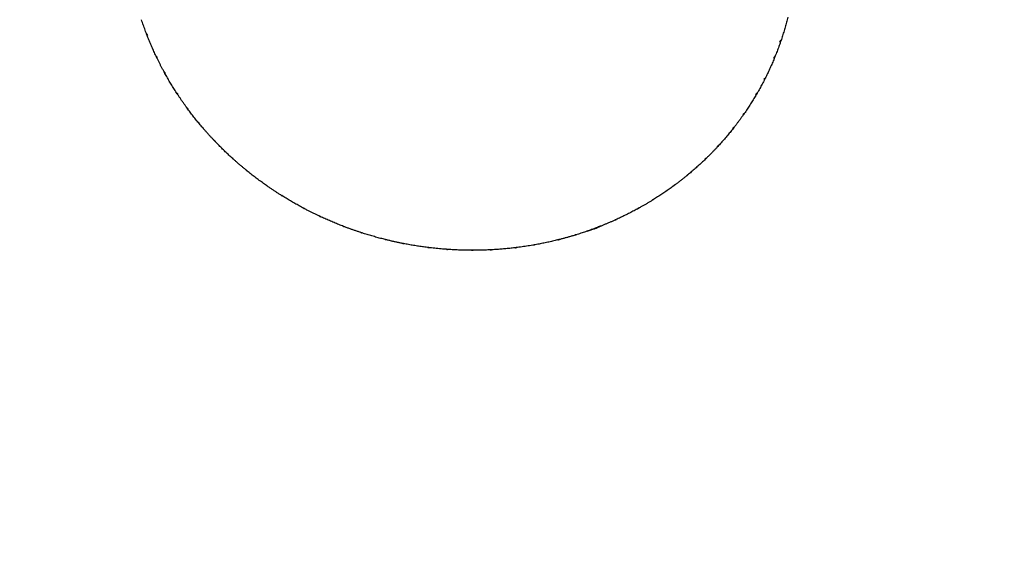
# Model space of a CAD drawing. Header units: inches. Extents: x 24 to 1128, y -94 to 748.
# Tile 40 of 256: x 317.26 to 320.92, y 189.42 to 191.46. Entities that reach past the tile are written whole.
import ezdxf

# ---------------------------------------------------------------- set-up
doc = ezdxf.new("R2010")
doc.units = ezdxf.units.IN
doc.header["$LTSCALE"] = 32
doc.header["$MEASUREMENT"] = 0
doc.layers.add('Visible (ANSI)', color=7, linetype='Continuous', lineweight=30)

msp = doc.modelspace()

# ---------------------------------------------------------------- linework, layer by layer
at = {"layer": 'Visible (ANSI)'}
msp.add_circle((310.67052, 204.18862), 23.75, dxfattribs=at)
for centre, major_axis, ratio, start_param, end_param in [((318.32671, 191.74674), (-0.08706, 0.8613), 0.7610112, 1.8978417, 1.9024383), ((319.40978, 191.49522), (0.50609, 0.70125), 0.7612006, 5.0708478, 5.0754452), ((318.9104, 191.8034), (1.18887, -0.39695), 0.5501769, 6.2373407, 6.2422331), ((318.44539, 191.47094), (0.62098, -0.65207), 0.7153295, 4.2993657, 4.3039636), ((318.9104, 191.8034), (1.29699, 0.191), 0.5838985, 3.5591464, 3.5600775), ((319.48796, 191.70472), (0.02456, 0.86178), 0.7534226, 4.2707384, 4.2753358), ((318.9104, 191.8034), (-0.43411, -1.57346), 0.7654839, 1.478037, 1.4794032), ((318.34067, 191.67613), (0.22358, -0.84297), 0.7539324, 5.0120769, 5.0166729), ((319.3661, 191.43783), (0.61471, 0.61856), 0.7528122, 5.0968037, 5.1014002), ((318.9104, 191.8034), (1.16499, -0.48234), 0.5546586, 6.1476249, 6.1511406), ((318.49678, 191.41605), (0.70217, -0.57724), 0.7051761, 4.3060993, 4.3106951), ((318.9104, 191.8034), (-0.54242, -1.53692), 0.7639599, 1.4386168, 1.4393307), ((318.9104, 191.8034), (1.30268, 0.2799), 0.5961234, 3.6418726, 3.6422958), ((319.4741, 191.63446), (0.1654, 0.84345), 0.7608834, 4.3033663, 4.3079664), ((318.36362, 191.60686), (0.35021, -0.80669), 0.7436545, 4.9923061, 4.9969046), ((318.9104, 191.8034), (1.13901, -0.56717), 0.5614754, 6.0588228, 6.0613434), ((319.31507, 191.38635), (0.70538, 0.52666), 0.7418728, 5.1134119, 5.1180093), ((318.55409, 191.36719), (0.76957, -0.49562), 0.6963511, 4.3182222, 4.3228198), ((318.9104, 191.8034), (1.30447, 0.36918), 0.6092528, 3.7218831, 3.721891), ((319.44907, 191.5682), (0.30361, 0.80575), 0.7642743, 4.3377924, 4.3423886), ((318.9104, 191.8034), (-0.64596, -1.49108), 0.7609331, 1.3983346, 1.3985802), ((318.39723, 191.54218), (0.46412, -0.75818), 0.7328705, 4.982562, 4.9871564), ((318.9104, 191.8034), (1.11066, -0.65132), 0.5703437, 5.9715915, 5.9733197), ((319.25657, 191.34202), (0.77933, 0.4289), 0.7301194, 5.121742, 5.1263385), ((318.61831, 191.326), (0.82549, -0.40814), 0.6900175, 4.3327955, 4.3373918), ((319.41599, 191.50453), (0.43478, 0.74672), 0.7620533, 4.3729068, 4.377505), ((318.43864, 191.4808), (0.56539, -0.69724), 0.7212201, 4.9798338, 4.9844285), ((318.9104, 191.8034), (1.07958, -0.7346), 0.5809255, 5.8863794, 5.8874588), ((319.19265, 191.30503), (0.83624, 0.32795), 0.7182494, 5.1218221, 5.1264199), ((318.68758, 191.29302), (0.86914, -0.3157), 0.6861658, 4.3492889, 4.353883), ((319.3739, 191.44607), (0.5523, 0.67188), 0.7557392, 4.4023512, 4.4069498), ((318.48765, 191.42359), (0.6535, -0.62607), 0.7097154, 4.9830211, 4.9876206), ((318.9104, 191.8034), (1.04539, -0.81682), 0.5928593, 5.8035131, 5.8040582), ((319.12367, 191.27641), (0.87798, 0.22519), 0.7074323, 5.1158128, 5.1204113), ((318.75928, 191.26729), (0.89859, -0.2199), 0.6841252, 4.3680415, 4.3726398), ((319.32363, 191.39391), (0.65339, 0.58569), 0.7465329, 4.4235662, 4.4281638), ((318.54452, 191.37388), (0.72902, -0.54851), 0.7002674, 4.9922699, 4.9968691), ((318.9104, 191.8034), (1.00767, -0.89769), 0.6057874, 5.7232233, 5.7233305), ((319.05052, 191.25712), (0.90584, 0.12143), 0.6984864, 5.1055363, 5.1101331), ((318.83449, 191.25139), (0.91654, -0.12062), 0.6851521, 4.3859824, 4.3905804), ((319.19941, 191.11872), (0.48635, -0.11604), 0.9270951, 5.2827585, 5.3959681), ((319.2664, 191.34825), (0.7372, 0.4914), 0.7354096, 4.4363339, 4.4409317), ((318.60761, 191.33153), (0.79213, -0.46472), 0.6928183, 5.0055297, 5.0101281), ((318.91103, 191.24496), (0.92174, -0.01896), 0.6888093, 4.4028981, 4.4074951), ((319.20304, 191.30993), (0.80407, 0.39212), 0.7236441, 4.4410713, 4.4456701), ((318.97534, 191.24652), (0.9193, 0.01823), 0.6913727, 5.0912778, 5.095875), ((318.67577, 191.2968), (0.84274, -0.37531), 0.6874908, 5.0213251, 5.0259234), ((318.98722, 191.24726), (0.9132, 0.08376), 0.6945789, 4.4183356, 4.4229339), ((318.74786, 191.27076), (0.88102, -0.2816), 0.6847046, 5.0388945, 5.0434921), ((319.06225, 191.2594), (0.89142, 0.18738), 0.7027632, 4.4304419, 4.4350395), ((318.82263, 191.25361), (0.90675, -0.18426), 0.6844553, 5.057105, 5.0617018), ((319.13457, 191.2805), (0.85532, 0.29059), 0.7126765, 4.438419, 4.4430165), ((318.89906, 191.24504), (0.91927, -0.08372), 0.6865197, 5.0745712, 5.0791695)]:
    msp.add_ellipse(centre, major_axis=major_axis, ratio=ratio, start_param=start_param, end_param=end_param, dxfattribs=at)
for points, knots in [([(317.73043, 191.41316), (317.7292, 191.4164), (317.72798, 191.41965), (317.72558, 191.42616), (317.72439, 191.42942), (317.72204, 191.43594), (317.72089, 191.43921), (317.7186, 191.44575), (317.71748, 191.44902), (317.71526, 191.45558), (317.71416, 191.45887), (317.71308, 191.46215)], [2.137839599, 2.137839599, 2.137839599, 2.137839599, 2.146615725, 2.146615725, 2.155391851, 2.155391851, 2.164167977, 2.164167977, 2.172944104, 2.172944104, 2.18172023, 2.18172023, 2.18172023, 2.18172023]), ([(320.11615, 191.47103), (320.11463, 191.4649), (320.11306, 191.45878), (320.10982, 191.44658), (320.10814, 191.44049), (320.10468, 191.42835), (320.10289, 191.42229), (320.09922, 191.41021), (320.09733, 191.40418), (320.09344, 191.39216), (320.09145, 191.38617), (320.0894, 191.38019)], [5.849548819, 5.849548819, 5.849548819, 5.849548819, 5.865871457, 5.865871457, 5.882194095, 5.882194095, 5.898516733, 5.898516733, 5.914839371, 5.914839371, 5.931162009, 5.931162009, 5.931162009, 5.931162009]), ([(317.73396, 191.4073), (317.73309, 191.40831), (317.73228, 191.40944), (317.73123, 191.4113), (317.7308, 191.41222), (317.73044, 191.41316)], [0.165380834, 0.165380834, 0.165380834, 0.165380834, 0.175369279, 0.175369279, 0.183013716, 0.183013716, 0.183013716, 0.183013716]), ([(317.73152, 191.41079), (317.73188, 191.40918), (317.73259, 191.4074), (317.73393, 191.40523), (317.73459, 191.4044), (317.73531, 191.40366)], [0.000911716, 0.000911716, 0.000911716, 0.000911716, 0.014687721, 0.014687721, 0.022818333, 0.022818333, 0.022818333, 0.022818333]), ([(317.76914, 191.32297), (317.76644, 191.32859), (317.76379, 191.33423), (317.75858, 191.34553), (317.75603, 191.35121), (317.751, 191.36258), (317.74854, 191.36829), (317.74371, 191.37973), (317.74134, 191.38547), (317.7367, 191.39698), (317.73443, 191.40274), (317.7322, 191.40853)], [2.055324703, 2.055324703, 2.055324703, 2.055324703, 2.070991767, 2.070991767, 2.08665883, 2.08665883, 2.102325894, 2.102325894, 2.117992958, 2.117992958, 2.133660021, 2.133660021, 2.133660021, 2.133660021]), ([(320.08777, 191.37547), (320.08672, 191.37247), (320.08566, 191.36947), (320.08352, 191.36348), (320.08243, 191.36049), (320.08023, 191.35452), (320.07912, 191.35154), (320.07687, 191.34558), (320.07573, 191.34261), (320.07343, 191.33668), (320.07226, 191.33372), (320.07108, 191.33076)], [5.93546356, 5.93546356, 5.93546356, 5.93546356, 5.94368089, 5.94368089, 5.951898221, 5.951898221, 5.960115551, 5.960115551, 5.968332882, 5.968332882, 5.976550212, 5.976550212, 5.976550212, 5.976550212]), ([(320.0872, 191.38049), (320.08754, 191.37967), (320.08779, 191.37884), (320.08807, 191.37722), (320.08802, 191.37622), (320.08776, 191.37547)], [0.165380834, 0.165380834, 0.165380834, 0.165380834, 0.175369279, 0.175369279, 0.189147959, 0.189147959, 0.189147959, 0.189147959]), ([(320.08933, 191.38001), (320.08962, 191.3807), (320.08963, 191.38165), (320.08918, 191.383), (320.08889, 191.38357), (320.08851, 191.38414)], [0, 0, 0, 0, 0.014687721, 0.014687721, 0.022818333, 0.022818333, 0.022818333, 0.022818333]), ([(317.76892, 191.32582), (317.76877, 191.32524), (317.76872, 191.32467), (317.76889, 191.3233), (317.76938, 191.32237), (317.77006, 191.3217)], [0.159824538, 0.159824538, 0.159824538, 0.159824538, 0.16795515, 0.16795515, 0.182642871, 0.182642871, 0.182642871, 0.182642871]), ([(317.77129, 191.31854), (317.77107, 191.31898), (317.77091, 191.31945), (317.77066, 191.32059), (317.77061, 191.32142), (317.77068, 191.32226)], [0.008463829, 0.008463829, 0.008463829, 0.008463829, 0.015156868, 0.015156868, 0.025145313, 0.025145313, 0.025145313, 0.025145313]), ([(317.79565, 191.27108), (317.79395, 191.27422), (317.79226, 191.27735), (317.78893, 191.28364), (317.78727, 191.28679), (317.78399, 191.29311), (317.78237, 191.29627), (317.77915, 191.30261), (317.77755, 191.30579), (317.77439, 191.31215), (317.77283, 191.31534), (317.77128, 191.31853)], [2.006576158, 2.006576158, 2.006576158, 2.006576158, 2.015499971, 2.015499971, 2.024423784, 2.024423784, 2.033347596, 2.033347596, 2.042271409, 2.042271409, 2.051195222, 2.051195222, 2.051195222, 2.051195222]), ([(320.06921, 191.3261), (320.06687, 191.3203), (320.06448, 191.31452), (320.05959, 191.30299), (320.05709, 191.29724), (320.052, 191.2858), (320.0494, 191.2801), (320.04411, 191.26874), (320.04141, 191.26308), (320.03592, 191.25181), (320.03313, 191.24619), (320.03028, 191.2406)], [5.980868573, 5.980868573, 5.980868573, 5.980868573, 5.997024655, 5.997024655, 6.013180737, 6.013180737, 6.029336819, 6.029336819, 6.045492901, 6.045492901, 6.061648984, 6.061648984, 6.061648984, 6.061648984]), ([(320.06445, 191.31964), (320.06529, 191.32032), (320.06609, 191.32111), (320.06785, 191.32325), (320.06888, 191.32511), (320.06947, 191.32678)], [0.159824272, 0.159824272, 0.159824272, 0.159824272, 0.167954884, 0.167954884, 0.182642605, 0.182642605, 0.182642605, 0.182642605]), ([(320.07108, 191.33076), (320.07045, 191.3292), (320.06951, 191.32753), (320.06778, 191.3252), (320.06682, 191.32413), (320.06582, 191.32319)], [0.001970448, 0.001970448, 0.001970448, 0.001970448, 0.015156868, 0.015156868, 0.025145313, 0.025145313, 0.025145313, 0.025145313]), ([(317.79946, 191.26621), (317.7985, 191.26711), (317.7976, 191.26812), (317.79646, 191.2697), (317.79604, 191.27038), (317.79566, 191.27109)], [0.165380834, 0.165380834, 0.165380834, 0.165380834, 0.175369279, 0.175369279, 0.181598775, 0.181598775, 0.181598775, 0.181598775]), ([(317.79705, 191.26889), (317.79758, 191.26747), (317.79837, 191.26599), (317.79981, 191.26413), (317.80053, 191.26339), (317.80131, 191.26274)], [0.002222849, 0.002222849, 0.002222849, 0.002222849, 0.014687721, 0.014687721, 0.022818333, 0.022818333, 0.022818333, 0.022818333]), ([(317.84604, 191.18669), (317.84262, 191.19191), (317.83925, 191.19716), (317.83258, 191.2077), (317.82929, 191.213), (317.8228, 191.22363), (317.8196, 191.22897), (317.81328, 191.23969), (317.81017, 191.24507), (317.80403, 191.25587), (317.801, 191.26129), (317.79802, 191.26674)], [1.924717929, 1.924717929, 1.924717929, 1.924717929, 1.940262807, 1.940262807, 1.955807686, 1.955807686, 1.971352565, 1.971352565, 1.986897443, 1.986897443, 2.002442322, 2.002442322, 2.002442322, 2.002442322]), ([(320.02802, 191.23618), (320.02653, 191.23328), (320.02503, 191.23038), (320.02199, 191.22461), (320.02046, 191.22173), (320.01737, 191.21598), (320.01581, 191.21311), (320.01267, 191.20739), (320.01109, 191.20454), (320.0079, 191.19884), (320.00629, 191.196), (320.00466, 191.19317)], [6.065915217, 6.065915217, 6.065915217, 6.065915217, 6.074311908, 6.074311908, 6.0827086, 6.0827086, 6.091105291, 6.091105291, 6.099501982, 6.099501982, 6.107898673, 6.107898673, 6.107898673, 6.107898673]), ([(320.0283, 191.24082), (320.02849, 191.23997), (320.02859, 191.23914), (320.02854, 191.23766), (320.02834, 191.23683), (320.02802, 191.23618)], [-0.025145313, -0.025145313, -0.025145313, -0.025145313, -0.015156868, -0.015156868, -0.003227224, -0.003227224, -0.003227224, -0.003227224]), ([(320.03003, 191.24018), (320.03045, 191.24076), (320.03068, 191.24158), (320.03059, 191.24291), (320.03041, 191.24359), (320.03011, 191.24426)], [-0.182642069, -0.182642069, -0.182642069, -0.182642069, -0.169131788, -0.169131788, -0.159858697, -0.159858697, -0.159858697, -0.159858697]), ([(317.84536, 191.18933), (317.84533, 191.18873), (317.8454, 191.18814), (317.84586, 191.18679), (317.84656, 191.1859), (317.8474, 191.18531)], [0.15981607, 0.15981607, 0.15981607, 0.15981607, 0.167946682, 0.167946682, 0.182634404, 0.182634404, 0.182634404, 0.182634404]), ([(319.99714, 191.18354), (319.99804, 191.18412), (319.99891, 191.18481), (320.00086, 191.18674), (320.00206, 191.18847), (320.00281, 191.19007)], [0.15981607, 0.15981607, 0.15981607, 0.15981607, 0.167946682, 0.167946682, 0.182634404, 0.182634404, 0.182634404, 0.182634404]), ([(320.00466, 191.19317), (320.00391, 191.19189), (320.00296, 191.19059), (320.00116, 191.18864), (320.0001, 191.18769), (319.99901, 191.18687)], [0.003801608, 0.003801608, 0.003801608, 0.003801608, 0.015156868, 0.015156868, 0.025145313, 0.025145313, 0.025145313, 0.025145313]), ([(317.84875, 191.18258), (317.84852, 191.18293), (317.84832, 191.18329), (317.84788, 191.18432), (317.84768, 191.18515), (317.84759, 191.186)], [0.009766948, 0.009766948, 0.009766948, 0.009766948, 0.015156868, 0.015156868, 0.025145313, 0.025145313, 0.025145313, 0.025145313]), ([(317.87987, 191.13765), (317.87772, 191.14061), (317.87559, 191.14357), (317.87136, 191.14951), (317.86925, 191.15249), (317.86507, 191.15846), (317.863, 191.16145), (317.85888, 191.16746), (317.85683, 191.17047), (317.85277, 191.17651), (317.85075, 191.17954), (317.84874, 191.18257)], [1.875355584, 1.875355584, 1.875355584, 1.875355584, 1.884410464, 1.884410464, 1.893465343, 1.893465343, 1.902520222, 1.902520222, 1.911575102, 1.911575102, 1.920629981, 1.920629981, 1.920629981, 1.920629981]), ([(320.00217, 191.18884), (319.99906, 191.18346), (319.99589, 191.1781), (319.98948, 191.16743), (319.98622, 191.16212), (319.97962, 191.15155), (319.97627, 191.14629), (319.96948, 191.13583), (319.96604, 191.13063), (319.95907, 191.12028), (319.95554, 191.11513), (319.95197, 191.11001)], [6.112178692, 6.112178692, 6.112178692, 6.112178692, 6.128173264, 6.128173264, 6.144167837, 6.144167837, 6.160162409, 6.160162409, 6.176156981, 6.176156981, 6.192151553, 6.192151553, 6.192151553, 6.192151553]), ([(317.88383, 191.1337), (317.8828, 191.13446), (317.8818, 191.13535), (317.88063, 191.13666), (317.88024, 191.13715), (317.87987, 191.13766)], [0.165230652, 0.165230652, 0.165230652, 0.165230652, 0.175219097, 0.175219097, 0.180196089, 0.180196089, 0.180196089, 0.180196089]), ([(317.88156, 191.13566), (317.8822, 191.13444), (317.88304, 191.13322), (317.88454, 191.13165), (317.88532, 191.131), (317.88614, 191.13047)], [0.003302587, 0.003302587, 0.003302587, 0.003302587, 0.014687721, 0.014687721, 0.022818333, 0.022818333, 0.022818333, 0.022818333]), ([(317.94095, 191.06032), (317.93688, 191.06507), (317.93285, 191.06986), (317.92485, 191.07947), (317.9209, 191.08431), (317.91306, 191.09404), (317.90918, 191.09893), (317.9015, 191.10876), (317.8977, 191.1137), (317.89018, 191.12364), (317.88646, 191.12864), (317.88278, 191.13366)], [1.794069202, 1.794069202, 1.794069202, 1.794069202, 1.80950842, 1.80950842, 1.824947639, 1.824947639, 1.840386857, 1.840386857, 1.855826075, 1.855826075, 1.871265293, 1.871265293, 1.871265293, 1.871265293]), ([(319.94912, 191.10596), (319.9472, 191.10322), (319.94526, 191.1005), (319.94135, 191.09506), (319.93938, 191.09235), (319.93542, 191.08694), (319.93343, 191.08425), (319.92942, 191.07888), (319.92741, 191.0762), (319.92335, 191.07086), (319.92131, 191.0682), (319.91925, 191.06555)], [6.19637799, 6.19637799, 6.19637799, 6.19637799, 6.204948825, 6.204948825, 6.21351966, 6.21351966, 6.222090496, 6.222090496, 6.230661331, 6.230661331, 6.239232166, 6.239232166, 6.239232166, 6.239232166]), ([(319.95013, 191.11015), (319.95017, 191.10931), (319.9501, 191.10849), (319.94979, 191.10717), (319.94949, 191.10651), (319.94912, 191.10597)], [0.165380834, 0.165380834, 0.165380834, 0.165380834, 0.175369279, 0.175369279, 0.185550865, 0.185550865, 0.185550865, 0.185550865]), ([(319.95143, 191.10941), (319.95204, 191.10995), (319.95248, 191.1108), (319.95261, 191.11213), (319.95256, 191.11272), (319.95241, 191.11333)], [0, 0, 0, 0, 0.014687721, 0.014687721, 0.022818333, 0.022818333, 0.022818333, 0.022818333]), ([(317.93988, 191.06273), (317.93997, 191.06212), (317.94016, 191.06154), (317.9409, 191.06023), (317.9418, 191.05942), (317.94278, 191.05891)], [0.159824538, 0.159824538, 0.159824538, 0.159824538, 0.16795515, 0.16795515, 0.182642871, 0.182642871, 0.182642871, 0.182642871]), ([(317.94417, 191.05659), (317.94394, 191.05685), (317.94374, 191.05712), (317.94314, 191.05803), (317.94279, 191.05884), (317.94254, 191.05968)], [0.010900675, 0.010900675, 0.010900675, 0.010900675, 0.015156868, 0.015156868, 0.025145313, 0.025145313, 0.025145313, 0.025145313]), ([(317.98161, 191.01515), (317.97905, 191.01786), (317.9765, 191.02058), (317.97143, 191.02605), (317.96891, 191.02879), (317.96389, 191.03429), (317.96139, 191.03706), (317.95642, 191.0426), (317.95395, 191.04538), (317.94904, 191.05097), (317.9466, 191.05377), (317.94417, 191.05659)], [1.744182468, 1.744182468, 1.744182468, 1.744182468, 1.753349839, 1.753349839, 1.76251721, 1.76251721, 1.771684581, 1.771684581, 1.780851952, 1.780851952, 1.790019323, 1.790019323, 1.790019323, 1.790019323]), ([(319.91619, 191.06162), (319.91237, 191.05674), (319.90851, 191.05188), (319.9007, 191.04223), (319.89676, 191.03744), (319.88878, 191.02791), (319.88475, 191.02318), (319.87661, 191.01377), (319.8725, 191.0091), (319.8642, 190.99983), (319.86001, 190.99522), (319.85577, 190.99065)], [6.243469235, 6.243469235, 6.243469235, 6.243469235, 6.25931112, 6.25931112, 6.275153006, 6.275153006, 6.290994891, 6.290994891, 6.306836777, 6.306836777, 6.322678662, 6.322678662, 6.322678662, 6.322678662]), ([(319.91109, 191.05742), (319.91203, 191.0579), (319.91295, 191.05848), (319.91506, 191.06018), (319.91643, 191.06177), (319.91733, 191.06327)], [0.15983274, 0.15983274, 0.15983274, 0.15983274, 0.167963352, 0.167963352, 0.182651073, 0.182651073, 0.182651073, 0.182651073]), ([(319.91924, 191.06556), (319.91846, 191.06455), (319.91755, 191.06358), (319.91573, 191.06199), (319.91459, 191.06117), (319.91342, 191.06049)], [0.005524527, 0.005524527, 0.005524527, 0.005524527, 0.015156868, 0.015156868, 0.025145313, 0.025145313, 0.025145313, 0.025145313]), ([(317.98561, 191.01202), (317.98453, 191.01265), (317.98346, 191.01341), (317.98228, 191.01448), (317.98194, 191.01481), (317.98162, 191.01516)], [0.165380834, 0.165380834, 0.165380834, 0.165380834, 0.175369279, 0.175369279, 0.179270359, 0.179270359, 0.179270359, 0.179270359]), ([(317.98355, 191.0134), (317.98427, 191.01236), (317.98514, 191.01136), (317.98668, 191.01006), (317.9875, 191.00951), (317.98835, 191.00909)], [0.004151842, 0.004151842, 0.004151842, 0.004151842, 0.014687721, 0.014687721, 0.022818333, 0.022818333, 0.022818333, 0.022818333]), ([(318.05227, 190.94602), (318.04762, 190.95023), (318.043, 190.95448), (318.03382, 190.96303), (318.02927, 190.96734), (318.02023, 190.97602), (318.01574, 190.98039), (318.00684, 190.98919), (318.00243, 190.99362), (317.99367, 191.00255), (317.98932, 191.00704), (317.98501, 191.01157)], [1.663376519, 1.663376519, 1.663376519, 1.663376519, 1.678727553, 1.678727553, 1.694078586, 1.694078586, 1.70942962, 1.70942962, 1.724780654, 1.724780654, 1.740131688, 1.740131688, 1.740131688, 1.740131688]), ([(319.85241, 190.98703), (319.85007, 190.98452), (319.84771, 190.98202), (319.84297, 190.97703), (319.84059, 190.97455), (319.83581, 190.96961), (319.8334, 190.96714), (319.82857, 190.96224), (319.82614, 190.9598), (319.82126, 190.95494), (319.81881, 190.95252), (319.81634, 190.95011)], [0.043677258, 0.043677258, 0.043677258, 0.043677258, 0.052412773, 0.052412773, 0.061148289, 0.061148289, 0.069883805, 0.069883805, 0.078619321, 0.078619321, 0.087354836, 0.087354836, 0.087354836, 0.087354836]), ([(319.85403, 190.99073), (319.8539, 190.9899), (319.85368, 190.98911), (319.85315, 190.98798), (319.85281, 190.98747), (319.85241, 190.98704)], [0.165230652, 0.165230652, 0.165230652, 0.165230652, 0.175219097, 0.175219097, 0.183770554, 0.183770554, 0.183770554, 0.183770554]), ([(319.85489, 190.98994), (319.85564, 190.99038), (319.85627, 190.99114), (319.85669, 190.99241), (319.85676, 190.99298), (319.85673, 190.99359)], [0, 0, 0, 0, 0.014687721, 0.014687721, 0.022818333, 0.022818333, 0.022818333, 0.022818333]), ([(318.05085, 190.94819), (318.05106, 190.94758), (318.05137, 190.94702), (318.05233, 190.94587), (318.05326, 190.94522), (318.05425, 190.94481)], [0.15981607, 0.15981607, 0.15981607, 0.15981607, 0.167946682, 0.167946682, 0.181134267, 0.181134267, 0.181134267, 0.181134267]), ([(318.05594, 190.94273), (318.05573, 190.94291), (318.05553, 190.9431), (318.05481, 190.94389), (318.0543, 190.94466), (318.0539, 190.94548)], [0.011851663, 0.011851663, 0.011851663, 0.011851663, 0.015156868, 0.015156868, 0.025145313, 0.025145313, 0.025145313, 0.025145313]), ([(318.0991, 190.90566), (318.09617, 190.90807), (318.09324, 190.91049), (318.08742, 190.91536), (318.08451, 190.91781), (318.07873, 190.92273), (318.07586, 190.9252), (318.07012, 190.93016), (318.06727, 190.93266), (318.06158, 190.93767), (318.05875, 190.94019), (318.05593, 190.94272)], [1.613059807, 1.613059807, 1.613059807, 1.613059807, 1.622319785, 1.622319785, 1.631579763, 1.631579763, 1.640839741, 1.640839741, 1.650099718, 1.650099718, 1.659359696, 1.659359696, 1.659359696, 1.659359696]), ([(319.81279, 190.94664), (319.80834, 190.94233), (319.80386, 190.93805), (319.79481, 190.92956), (319.79025, 190.92535), (319.78106, 190.91699), (319.77643, 190.91285), (319.7671, 190.90464), (319.76239, 190.90057), (319.75292, 190.8925), (319.74814, 190.8885), (319.74334, 190.88454)], [0.091546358, 0.091546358, 0.091546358, 0.091546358, 0.107247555, 0.107247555, 0.122948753, 0.122948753, 0.13864995, 0.13864995, 0.154351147, 0.154351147, 0.170052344, 0.170052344, 0.170052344, 0.170052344]), ([(319.80777, 190.94346), (319.80874, 190.94382), (319.8097, 190.9443), (319.81189, 190.94571), (319.81333, 190.94707), (319.81436, 190.94842)], [0.15981607, 0.15981607, 0.15981607, 0.15981607, 0.167946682, 0.167946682, 0.182100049, 0.182100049, 0.182100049, 0.182100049]), ([(319.81633, 190.95011), (319.81557, 190.94937), (319.81475, 190.94868), (319.81296, 190.94742), (319.81174, 190.94674), (319.81052, 190.94619)], [0.007121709, 0.007121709, 0.007121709, 0.007121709, 0.015156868, 0.015156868, 0.025145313, 0.025145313, 0.025145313, 0.025145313]), ([(318.10307, 190.90327), (318.10195, 190.90375), (318.10084, 190.90437), (318.09966, 190.90522), (318.09938, 190.90544), (318.09911, 190.90567)], [0.165380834, 0.165380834, 0.165380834, 0.165380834, 0.175369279, 0.175369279, 0.17838371, 0.17838371, 0.17838371, 0.17838371]), ([(318.10126, 190.90418), (318.10203, 190.9033), (318.10291, 190.90249), (318.10448, 190.90143), (318.10533, 190.901), (318.10619, 190.90068)], [0.004769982, 0.004769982, 0.004769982, 0.004769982, 0.014687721, 0.014687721, 0.022818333, 0.022818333, 0.022818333, 0.022818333]), ([(318.17811, 190.84574), (318.17296, 190.84935), (318.16783, 190.853), (318.15762, 190.86036), (318.15255, 190.86408), (318.14247, 190.87158), (318.13745, 190.87537), (318.12749, 190.88301), (318.12253, 190.88687), (318.11269, 190.89465), (318.10779, 190.89858), (318.10293, 190.90253)], [1.532638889, 1.532638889, 1.532638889, 1.532638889, 1.547919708, 1.547919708, 1.563200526, 1.563200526, 1.578481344, 1.578481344, 1.593762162, 1.593762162, 1.60904298, 1.60904298, 1.60904298, 1.60904298]), ([(319.73953, 190.88141), (319.73679, 190.87918), (319.73405, 190.87696), (319.72854, 190.87254), (319.72578, 190.87035), (319.72023, 190.86598), (319.71744, 190.8638), (319.71185, 190.85948), (319.70904, 190.85733), (319.70341, 190.85306), (319.70058, 190.85094), (319.69774, 190.84882)], [0.174192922, 0.174192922, 0.174192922, 0.174192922, 0.183080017, 0.183080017, 0.191967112, 0.191967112, 0.200854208, 0.200854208, 0.209741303, 0.209741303, 0.218628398, 0.218628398, 0.218628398, 0.218628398]), ([(319.74163, 190.8846), (319.74135, 190.88381), (319.74098, 190.88307), (319.74028, 190.88212), (319.73992, 190.88174), (319.73952, 190.88142)], [0.165380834, 0.165380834, 0.165380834, 0.165380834, 0.175369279, 0.175369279, 0.182425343, 0.182425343, 0.182425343, 0.182425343]), ([(319.74204, 190.88381), (319.74292, 190.88413), (319.74374, 190.88478), (319.74444, 190.88595), (319.74462, 190.8865), (319.74472, 190.88709)], [0, 0, 0, 0, 0.014687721, 0.014687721, 0.022818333, 0.022818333, 0.022818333, 0.022818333]), ([(318.17639, 190.84766), (318.17671, 190.84708), (318.17714, 190.84655), (318.17827, 190.84556), (318.17922, 190.84506), (318.18021, 190.84475)], [0.15981607, 0.15981607, 0.15981607, 0.15981607, 0.167946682, 0.167946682, 0.179874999, 0.179874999, 0.179874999, 0.179874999]), ([(318.18216, 190.84292), (318.18198, 190.84305), (318.1818, 190.84318), (318.18097, 190.84385), (318.18032, 190.84456), (318.17977, 190.84533)], [0.012608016, 0.012608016, 0.012608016, 0.012608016, 0.015156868, 0.015156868, 0.025145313, 0.025145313, 0.025145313, 0.025145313]), ([(318.23031, 190.81104), (318.22705, 190.8131), (318.2238, 190.81517), (318.21732, 190.81934), (318.21409, 190.82144), (318.20765, 190.82566), (318.20444, 190.82778), (318.19804, 190.83206), (318.19485, 190.83422), (318.18849, 190.83855), (318.18532, 190.84073), (318.18216, 190.84292)], [1.481989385, 1.481989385, 1.481989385, 1.481989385, 1.491321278, 1.491321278, 1.500653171, 1.500653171, 1.509985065, 1.509985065, 1.519316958, 1.519316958, 1.528648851, 1.528648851, 1.528648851, 1.528648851]), ([(319.69376, 190.84587), (319.68877, 190.84219), (319.68375, 190.83855), (319.67363, 190.83133), (319.66855, 190.82776), (319.65831, 190.8207), (319.65316, 190.81721), (319.64281, 190.8103), (319.6376, 190.80688), (319.62712, 190.80013), (319.62186, 190.79679), (319.61656, 190.79349)], [0.22277394, 0.22277394, 0.22277394, 0.22277394, 0.238348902, 0.238348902, 0.253923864, 0.253923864, 0.269498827, 0.269498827, 0.285073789, 0.285073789, 0.300648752, 0.300648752, 0.300648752, 0.300648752]), ([(319.68895, 190.84359), (319.69005, 190.84386), (319.69119, 190.84431), (319.69329, 190.84547), (319.69454, 190.84642), (319.69555, 190.84742)], [-0.022783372, -0.022783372, -0.022783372, -0.022783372, -0.013510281, -0.013510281, -0.001902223, -0.001902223, -0.001902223, -0.001902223]), ([(319.69773, 190.84883), (319.69716, 190.8484), (319.69658, 190.84801), (319.69486, 190.84701), (319.69344, 190.84638), (319.69208, 190.84595)], [-0.181816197, -0.181816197, -0.181816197, -0.181816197, -0.176331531, -0.176331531, -0.165250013, -0.165250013, -0.165250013, -0.165250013]), ([(318.2342, 190.8093), (318.23306, 190.80964), (318.23192, 190.81011), (318.23076, 190.81077), (318.23053, 190.8109), (318.23031, 190.81105)], [0.165380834, 0.165380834, 0.165380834, 0.165380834, 0.175369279, 0.175369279, 0.177697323, 0.177697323, 0.177697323, 0.177697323]), ([(318.23265, 190.80985), (318.23345, 190.80911), (318.23435, 190.80846), (318.23593, 190.80762), (318.23678, 190.8073), (318.23764, 190.8071)], [0.005155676, 0.005155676, 0.005155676, 0.005155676, 0.014687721, 0.014687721, 0.022818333, 0.022818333, 0.022818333, 0.022818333]), ([(318.31634, 190.7612), (318.31077, 190.76416), (318.30522, 190.76715), (318.29416, 190.77322), (318.28865, 190.77629), (318.27769, 190.78251), (318.27223, 190.78566), (318.26136, 190.79203), (318.25595, 190.79525), (318.24519, 190.80178), (318.23983, 190.80508), (318.23449, 190.80841)], [1.401855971, 1.401855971, 1.401855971, 1.401855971, 1.41708473, 1.41708473, 1.432313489, 1.432313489, 1.447542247, 1.447542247, 1.462771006, 1.462771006, 1.477999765, 1.477999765, 1.477999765, 1.477999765]), ([(319.61237, 190.7909), (319.60929, 190.789), (319.60621, 190.78712), (319.60002, 190.78337), (319.59691, 190.78151), (319.59068, 190.77782), (319.58756, 190.77599), (319.58129, 190.77236), (319.57815, 190.77055), (319.57184, 190.76697), (319.56868, 190.76519), (319.56551, 190.76343)], [0.304747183, 0.304747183, 0.304747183, 0.304747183, 0.313769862, 0.313769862, 0.32279254, 0.32279254, 0.331815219, 0.331815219, 0.340837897, 0.340837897, 0.349860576, 0.349860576, 0.349860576, 0.349860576]), ([(319.61486, 190.79357), (319.61443, 190.79283), (319.61392, 190.79216), (319.61309, 190.79139), (319.61274, 190.79114), (319.61237, 190.79091)], [0.165380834, 0.165380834, 0.165380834, 0.165380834, 0.175369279, 0.175369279, 0.181080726, 0.181080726, 0.181080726, 0.181080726]), ([(319.61483, 190.79284), (319.61582, 190.79303), (319.61681, 190.79354), (319.61776, 190.79458), (319.61807, 190.79509), (319.61828, 190.79565)], [0, 0, 0, 0, 0.014687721, 0.014687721, 0.022818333, 0.022818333, 0.022818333, 0.022818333]), ([(318.31433, 190.76286), (318.31477, 190.76232), (318.31531, 190.76184), (318.31658, 190.76102), (318.31755, 190.76065), (318.31853, 190.76044)], [0.15981607, 0.15981607, 0.15981607, 0.15981607, 0.167946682, 0.167946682, 0.17887679, 0.17887679, 0.17887679, 0.17887679]), ([(318.32071, 190.7589), (318.32054, 190.75898), (318.32039, 190.75907), (318.31947, 190.75962), (318.31868, 190.76025), (318.31799, 190.76096)], [0.013159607, 0.013159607, 0.013159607, 0.013159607, 0.015156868, 0.015156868, 0.025145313, 0.025145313, 0.025145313, 0.025145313]), ([(318.37296, 190.73289), (318.36944, 190.73455), (318.36592, 190.73622), (318.3589, 190.7396), (318.3554, 190.7413), (318.34842, 190.74474), (318.34494, 190.74647), (318.33799, 190.74997), (318.33452, 190.75174), (318.3276, 190.75529), (318.32415, 190.75709), (318.32071, 190.7589)], [1.350972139, 1.350972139, 1.350972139, 1.350972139, 1.360354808, 1.360354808, 1.369737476, 1.369737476, 1.379120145, 1.379120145, 1.388502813, 1.388502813, 1.397885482, 1.397885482, 1.397885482, 1.397885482]), ([(319.56118, 190.76103), (319.55574, 190.75803), (319.55026, 190.75507), (319.53927, 190.74923), (319.53374, 190.74635), (319.52264, 190.74067), (319.51707, 190.73787), (319.50587, 190.73236), (319.50025, 190.72964), (319.48896, 190.72429), (319.48329, 190.72166), (319.47759, 190.71907)], [0.353961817, 0.353961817, 0.353961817, 0.353961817, 0.36942673, 0.36942673, 0.384891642, 0.384891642, 0.400356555, 0.400356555, 0.415821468, 0.415821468, 0.431286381, 0.431286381, 0.431286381, 0.431286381]), ([(319.55666, 190.75952), (319.55764, 190.75966), (319.55863, 190.75991), (319.5607, 190.76071), (319.56202, 190.76147), (319.56314, 190.76233)], [0.159824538, 0.159824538, 0.159824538, 0.159824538, 0.16795515, 0.16795515, 0.179597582, 0.179597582, 0.179597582, 0.179597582]), ([(319.56551, 190.76344), (319.56492, 190.76311), (319.56432, 190.76281), (319.56266, 190.76211), (319.56138, 190.76172), (319.56011, 190.76147)], [0.009872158, 0.009872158, 0.009872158, 0.009872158, 0.015156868, 0.015156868, 0.025145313, 0.025145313, 0.025145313, 0.025145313]), ([(318.37674, 190.73172), (318.37562, 190.73191), (318.37447, 190.73224), (318.37332, 190.73272), (318.37314, 190.7328), (318.37296, 190.73289)], [0.16522487, 0.16522487, 0.16522487, 0.16522487, 0.175213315, 0.175213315, 0.177064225, 0.177064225, 0.177064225, 0.177064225]), ([(318.37544, 190.732), (318.37628, 190.73139), (318.37718, 190.73087), (318.37877, 190.73025), (318.37962, 190.73004), (318.38046, 190.72995)], [0.005307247, 0.005307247, 0.005307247, 0.005307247, 0.014687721, 0.014687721, 0.022818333, 0.022818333, 0.022818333, 0.022818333]), ([(318.46461, 190.69385), (318.45871, 190.69611), (318.45283, 190.69841), (318.44109, 190.70309), (318.43524, 190.70547), (318.42358, 190.71032), (318.41777, 190.71278), (318.40618, 190.71779), (318.4004, 190.72033), (318.38889, 190.7255), (318.38315, 190.72813), (318.37744, 190.73079)], [1.271027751, 1.271027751, 1.271027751, 1.271027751, 1.286222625, 1.286222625, 1.301417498, 1.301417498, 1.316612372, 1.316612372, 1.331807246, 1.331807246, 1.347002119, 1.347002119, 1.347002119, 1.347002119]), ([(319.47311, 190.71704), (319.46973, 190.71552), (319.46635, 190.71402), (319.45958, 190.71104), (319.45618, 190.70956), (319.44938, 190.70665), (319.44597, 190.7052), (319.43913, 190.70234), (319.43571, 190.70093), (319.42884, 190.69813), (319.4254, 190.69674), (319.42196, 190.69537)], [0.435345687, 0.435345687, 0.435345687, 0.435345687, 0.444485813, 0.444485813, 0.45362594, 0.45362594, 0.462766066, 0.462766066, 0.471906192, 0.471906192, 0.481046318, 0.481046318, 0.481046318, 0.481046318]), ([(319.47589, 190.7192), (319.47533, 190.71853), (319.47467, 190.71795), (319.47375, 190.71736), (319.47344, 190.71719), (319.4731, 190.71705)], [0.165386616, 0.165386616, 0.165386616, 0.165386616, 0.17537506, 0.17537506, 0.179907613, 0.179907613, 0.179907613, 0.179907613]), ([(319.47543, 190.71858), (319.47651, 190.71863), (319.47765, 190.71898), (319.47885, 190.71987), (319.47925, 190.72032), (319.47958, 190.72083)], [0, 0, 0, 0, 0.014687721, 0.014687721, 0.022818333, 0.022818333, 0.022818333, 0.022818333]), ([(318.46233, 190.69526), (318.46288, 190.69476), (318.46351, 190.69434), (318.46491, 190.69369), (318.46589, 190.69344), (318.46688, 190.69333)], [0.15983274, 0.15983274, 0.15983274, 0.15983274, 0.167963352, 0.167963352, 0.178146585, 0.178146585, 0.178146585, 0.178146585]), ([(318.46923, 190.6921), (318.46908, 190.69215), (318.46893, 190.69221), (318.46793, 190.69264), (318.46702, 190.69318), (318.4662, 190.69381)], [0.01349852, 0.01349852, 0.01349852, 0.01349852, 0.015156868, 0.015156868, 0.025145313, 0.025145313, 0.025145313, 0.025145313]), ([(318.5246, 190.67251), (318.52088, 190.67374), (318.51717, 190.67498), (318.50975, 190.67749), (318.50604, 190.67877), (318.49865, 190.68134), (318.49496, 190.68265), (318.48758, 190.68529), (318.4839, 190.68663), (318.47656, 190.68934), (318.47289, 190.69071), (318.46923, 190.69209)], [1.220008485, 1.220008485, 1.220008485, 1.220008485, 1.229420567, 1.229420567, 1.238832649, 1.238832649, 1.24824473, 1.24824473, 1.257656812, 1.257656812, 1.267068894, 1.267068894, 1.267068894, 1.267068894]), ([(319.41736, 190.69356), (319.41155, 190.69127), (319.40572, 190.68903), (319.39402, 190.68464), (319.38815, 190.68249), (319.37638, 190.67826), (319.37048, 190.6762), (319.35863, 190.67214), (319.35269, 190.67016), (319.34077, 190.66629), (319.33479, 190.66439), (319.3288, 190.66254)], [0.485106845, 0.485106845, 0.485106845, 0.485106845, 0.500478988, 0.500478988, 0.515851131, 0.515851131, 0.531223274, 0.531223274, 0.546595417, 0.546595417, 0.56196756, 0.56196756, 0.56196756, 0.56196756]), ([(319.41317, 190.6927), (319.41413, 190.69273), (319.41511, 190.69287), (319.4171, 190.6934), (319.41834, 190.69394), (319.41946, 190.6946)], [0.15981607, 0.15981607, 0.15981607, 0.15981607, 0.167946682, 0.167946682, 0.178680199, 0.178680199, 0.178680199, 0.178680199]), ([(319.42195, 190.69538), (319.42147, 190.69519), (319.421, 190.69502), (319.41943, 190.69455), (319.41814, 190.69431), (319.41688, 190.6942)], [0.010995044, 0.010995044, 0.010995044, 0.010995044, 0.015156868, 0.015156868, 0.025145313, 0.025145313, 0.025145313, 0.025145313]), ([(318.52828, 190.67186), (318.52717, 190.67191), (318.52604, 190.67209), (318.52492, 190.67241), (318.52476, 190.67246), (318.5246, 190.67251)], [0.165380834, 0.165380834, 0.165380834, 0.165380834, 0.175369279, 0.175369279, 0.17695883, 0.17695883, 0.17695883, 0.17695883]), ([(318.52719, 190.67195), (318.52805, 190.67144), (318.52898, 190.67104), (318.53056, 190.67063), (318.53139, 190.67053), (318.53219, 190.67055)], [0.005222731, 0.005222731, 0.005222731, 0.005222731, 0.014687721, 0.014687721, 0.022818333, 0.022818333, 0.022818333, 0.022818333]), ([(318.62041, 190.64485), (318.61427, 190.64638), (318.60815, 190.64795), (318.59593, 190.65118), (318.58983, 190.65283), (318.57765, 190.65623), (318.57158, 190.65797), (318.55945, 190.66154), (318.5534, 190.66337), (318.54133, 190.66711), (318.53531, 190.66902), (318.5293, 190.67097)], [1.140154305, 1.140154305, 1.140154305, 1.140154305, 1.155333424, 1.155333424, 1.170512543, 1.170512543, 1.185691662, 1.185691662, 1.200870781, 1.200870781, 1.2160499, 1.2160499, 1.2160499, 1.2160499]), ([(318.61785, 190.64599), (318.61849, 190.64556), (318.61922, 190.64521), (318.62073, 190.64474), (318.62172, 190.6446), (318.62271, 190.64458)], [0.15981607, 0.15981607, 0.15981607, 0.15981607, 0.167946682, 0.167946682, 0.177628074, 0.177628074, 0.177628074, 0.177628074]), ([(318.6252, 190.64367), (318.62505, 190.64371), (318.6249, 190.64375), (318.62382, 190.64405), (318.6228, 190.6445), (318.62187, 190.64503)], [0.013619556, 0.013619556, 0.013619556, 0.013619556, 0.015156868, 0.015156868, 0.025145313, 0.025145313, 0.025145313, 0.025145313]), ([(318.68264, 190.63092), (318.67879, 190.63168), (318.67495, 190.63247), (318.66727, 190.63407), (318.66343, 190.63488), (318.65577, 190.63655), (318.65194, 190.6374), (318.64429, 190.63913), (318.64046, 190.64002), (318.63283, 190.64182), (318.62901, 190.64274), (318.6252, 190.64367)], [1.089098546, 1.089098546, 1.089098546, 1.089098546, 1.098518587, 1.098518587, 1.107938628, 1.107938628, 1.117358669, 1.117358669, 1.12677871, 1.12677871, 1.13619875, 1.13619875, 1.13619875, 1.13619875]), ([(319.26476, 190.64457), (319.25869, 190.64304), (319.2526, 190.64155), (319.2404, 190.63866), (319.23429, 190.63726), (319.22203, 190.63454), (319.21589, 190.63323), (319.20359, 190.63069), (319.19743, 190.62946), (319.18508, 190.6271), (319.1789, 190.62596), (319.1727, 190.62487)], [0.616207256, 0.616207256, 0.616207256, 0.616207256, 0.631504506, 0.631504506, 0.646801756, 0.646801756, 0.662099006, 0.662099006, 0.677396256, 0.677396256, 0.692693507, 0.692693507, 0.692693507, 0.692693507]), ([(319.26092, 190.64426), (319.26185, 190.64419), (319.26281, 190.64422), (319.26471, 190.64451), (319.26588, 190.64488), (319.26697, 190.64536)], [0.15981607, 0.15981607, 0.15981607, 0.15981607, 0.167946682, 0.167946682, 0.178002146, 0.178002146, 0.178002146, 0.178002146]), ([(319.26955, 190.6458), (319.26918, 190.6457), (319.26881, 190.64562), (319.26734, 190.64535), (319.26607, 190.64526), (319.26484, 190.64529)], [0.011931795, 0.011931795, 0.011931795, 0.011931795, 0.015156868, 0.015156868, 0.025145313, 0.025145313, 0.025145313, 0.025145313]), ([(319.32409, 190.66109), (319.32048, 190.65999), (319.31687, 190.65891), (319.30963, 190.65678), (319.306, 190.65572), (319.29874, 190.65365), (319.29511, 190.65263), (319.28782, 190.65062), (319.28418, 190.64964), (319.27687, 190.64769), (319.27322, 190.64673), (319.26955, 190.64579)], [0.565992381, 0.565992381, 0.565992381, 0.565992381, 0.575230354, 0.575230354, 0.584468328, 0.584468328, 0.593706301, 0.593706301, 0.602944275, 0.602944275, 0.612182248, 0.612182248, 0.612182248, 0.612182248]), ([(319.32709, 190.66276), (319.3264, 190.66218), (319.32563, 190.6617), (319.32464, 190.66128), (319.32437, 190.66118), (319.32408, 190.6611)], [0.165380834, 0.165380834, 0.165380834, 0.165380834, 0.175369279, 0.175369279, 0.178902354, 0.178902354, 0.178902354, 0.178902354]), ([(319.32649, 190.66229), (319.32757, 190.66223), (319.32871, 190.66242), (319.33006, 190.66308), (319.33056, 190.66346), (319.331, 190.66392)], [0.001130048, 0.001130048, 0.001130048, 0.001130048, 0.014687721, 0.014687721, 0.022818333, 0.022818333, 0.022818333, 0.022818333]), ([(318.6862, 190.63074), (318.68514, 190.63065), (318.68404, 190.63068), (318.68294, 190.63086), (318.68279, 190.63089), (318.68264, 190.63092)], [0.16522487, 0.16522487, 0.16522487, 0.16522487, 0.175213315, 0.175213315, 0.176760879, 0.176760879, 0.176760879, 0.176760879]), ([(318.68528, 190.6307), (318.68618, 190.63028), (318.68714, 190.62999), (318.6887, 190.62978), (318.6895, 190.6298), (318.69025, 190.62992)], [0.004899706, 0.004899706, 0.004899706, 0.004899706, 0.014687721, 0.014687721, 0.022818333, 0.022818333, 0.022818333, 0.022818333]), ([(318.78107, 190.61507), (318.7748, 190.61584), (318.76854, 190.61666), (318.75602, 190.61838), (318.74977, 190.61928), (318.73728, 190.62118), (318.73104, 190.62217), (318.71857, 190.62425), (318.71234, 190.62533), (318.6999, 190.62758), (318.69369, 190.62875), (318.68749, 190.62996)], [1.009235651, 1.009235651, 1.009235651, 1.009235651, 1.024417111, 1.024417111, 1.03959857, 1.03959857, 1.05478003, 1.05478003, 1.06996149, 1.06996149, 1.085142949, 1.085142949, 1.085142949, 1.085142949]), ([(318.77822, 190.61592), (318.77895, 190.61556), (318.77976, 190.61529), (318.78138, 190.61499), (318.78239, 190.61496), (318.7834, 190.61505)], [0.15981607, 0.15981607, 0.15981607, 0.15981607, 0.167946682, 0.167946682, 0.177367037, 0.177367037, 0.177367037, 0.177367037]), ([(318.78598, 190.61447), (318.78581, 190.61449), (318.78564, 190.61452), (318.78447, 190.6147), (318.78335, 190.61502), (318.78232, 190.61545)], [0.013520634, 0.013520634, 0.013520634, 0.013520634, 0.015156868, 0.015156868, 0.025145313, 0.025145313, 0.025145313, 0.025145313]), ([(318.84437, 190.60879), (318.84047, 190.60908), (318.83657, 190.60939), (318.82878, 190.61005), (318.82488, 190.61039), (318.81709, 190.61112), (318.8132, 190.6115), (318.80542, 190.61229), (318.80153, 190.6127), (318.79375, 190.61356), (318.78986, 190.61401), (318.78598, 190.61447)], [0.958242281, 0.958242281, 0.958242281, 0.958242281, 0.967648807, 0.967648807, 0.977055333, 0.977055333, 0.986461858, 0.986461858, 0.995868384, 0.995868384, 1.00527491, 1.00527491, 1.00527491, 1.00527491]), ([(318.84781, 190.60907), (318.84682, 190.60885), (318.84577, 190.60874), (318.84469, 190.60877), (318.84453, 190.60878), (318.84437, 190.60879)], [0.165380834, 0.165380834, 0.165380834, 0.165380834, 0.175369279, 0.175369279, 0.177094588, 0.177094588, 0.177094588, 0.177094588]), ([(318.84702, 190.60892), (318.84797, 190.6086), (318.84896, 190.60841), (318.8505, 190.60841), (318.85124, 190.60853), (318.85193, 190.60874)], [0.004334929, 0.004334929, 0.004334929, 0.004334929, 0.014687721, 0.014687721, 0.022818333, 0.022818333, 0.022818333, 0.022818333]), ([(318.94387, 190.60502), (318.93757, 190.60502), (318.93126, 190.60507), (318.91865, 190.60526), (318.91234, 190.60539), (318.89973, 190.60576), (318.89342, 190.60599), (318.88081, 190.60653), (318.8745, 190.60685), (318.86189, 190.60757), (318.85559, 190.60798), (318.84929, 190.60843)], [0.878271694, 0.878271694, 0.878271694, 0.878271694, 0.893473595, 0.893473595, 0.908675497, 0.908675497, 0.923877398, 0.923877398, 0.939079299, 0.939079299, 0.9542812, 0.9542812, 0.9542812, 0.9542812]), ([(318.94071, 190.60554), (318.94152, 190.60527), (318.94239, 190.60509), (318.94411, 190.60498), (318.94516, 190.60507), (318.94619, 190.60527)], [0.15983274, 0.15983274, 0.15983274, 0.15983274, 0.167963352, 0.167963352, 0.177360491, 0.177360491, 0.177360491, 0.177360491]), ([(318.94881, 190.60503), (318.9486, 190.60503), (318.94839, 190.60503), (318.94712, 190.60508), (318.94593, 190.60527), (318.94482, 190.60558)], [0.01320297, 0.01320297, 0.01320297, 0.01320297, 0.015156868, 0.015156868, 0.025145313, 0.025145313, 0.025145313, 0.025145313]), ([(319.00702, 190.60649), (319.00315, 190.6063), (318.99927, 190.60614), (318.99152, 190.60584), (318.98764, 190.60571), (318.97988, 190.60548), (318.976, 190.60538), (318.96823, 190.60522), (318.96435, 190.60516), (318.95658, 190.60507), (318.9527, 190.60504), (318.94881, 190.60503)], [0.827439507, 0.827439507, 0.827439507, 0.827439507, 0.836811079, 0.836811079, 0.846182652, 0.846182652, 0.855554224, 0.855554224, 0.864925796, 0.864925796, 0.874297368, 0.874297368, 0.874297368, 0.874297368]), ([(319.01035, 190.60722), (319.00944, 190.60687), (319.00847, 190.60662), (319.00741, 190.60651), (319.00722, 190.6065), (319.00702, 190.60649)], [0.165380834, 0.165380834, 0.165380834, 0.165380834, 0.175369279, 0.175369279, 0.177489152, 0.177489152, 0.177489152, 0.177489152]), ([(319.00965, 190.60697), (319.01063, 190.60674), (319.01167, 190.60666), (319.01317, 190.60687), (319.01385, 190.60709), (319.01446, 190.6074)], [0.003523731, 0.003523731, 0.003523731, 0.003523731, 0.014687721, 0.014687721, 0.022818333, 0.022818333, 0.022818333, 0.022818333]), ([(319.10602, 190.6149), (319.09979, 190.61413), (319.09354, 190.61341), (319.08103, 190.61205), (319.07477, 190.61142), (319.06224, 190.61024), (319.05597, 190.60969), (319.04341, 190.60869), (319.03712, 190.60824), (319.02455, 190.60741), (319.01825, 190.60705), (319.01195, 190.60673)], [0.747262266, 0.747262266, 0.747262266, 0.747262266, 0.762502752, 0.762502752, 0.777743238, 0.777743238, 0.792983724, 0.792983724, 0.80822421, 0.80822421, 0.823464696, 0.823464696, 0.823464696, 0.823464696]), ([(319.10253, 190.61505), (319.10341, 190.61487), (319.10433, 190.61479), (319.10614, 190.61487), (319.10725, 190.61509), (319.1083, 190.61542)], [0.15983274, 0.15983274, 0.15983274, 0.15983274, 0.167963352, 0.167963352, 0.177572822, 0.177572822, 0.177572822, 0.177572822]), ([(319.11093, 190.61552), (319.11065, 190.61548), (319.11037, 190.61545), (319.109, 190.61535), (319.10776, 190.61541), (319.10658, 190.61558)], [0.012670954, 0.012670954, 0.012670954, 0.012670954, 0.015156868, 0.015156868, 0.025145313, 0.025145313, 0.025145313, 0.025145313]), ([(319.16784, 190.62403), (319.16407, 190.62338), (319.16029, 190.62274), (319.15272, 190.62151), (319.14893, 190.62091), (319.14135, 190.61974), (319.13755, 190.61917), (319.12996, 190.61807), (319.12616, 190.61754), (319.11855, 190.6165), (319.11474, 190.616), (319.11093, 190.61552)], [0.696689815, 0.696689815, 0.696689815, 0.696689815, 0.706005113, 0.706005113, 0.715320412, 0.715320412, 0.72463571, 0.72463571, 0.733951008, 0.733951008, 0.743266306, 0.743266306, 0.743266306, 0.743266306]), ([(319.17102, 190.62522), (319.17022, 190.62475), (319.16934, 190.62438), (319.16831, 190.62412), (319.16808, 190.62407), (319.16784, 190.62403)], [0.165380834, 0.165380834, 0.165380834, 0.165380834, 0.175369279, 0.175369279, 0.178094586, 0.178094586, 0.178094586, 0.178094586]), ([(319.17038, 190.62487), (319.17142, 190.62472), (319.17251, 190.62477), (319.17394, 190.6252), (319.17454, 190.62551), (319.17507, 190.62589)], [0.002459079, 0.002459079, 0.002459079, 0.002459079, 0.014687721, 0.014687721, 0.022818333, 0.022818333, 0.022818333, 0.022818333])]:
    msp.add_open_spline(points, degree=3, knots=knots, dxfattribs=at)

doc.saveas('drawing.dxf')
